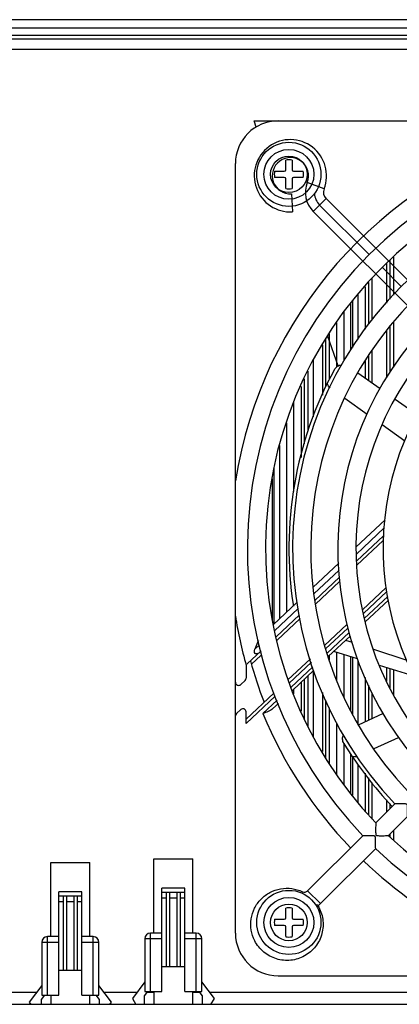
# Model space of a CAD drawing. Header units: millimetres. Extents: x 802 to 9345, y -804 to 1180.
# Tile 177 of 189: x 8190 to 8244, y -569 to -431. Entities that reach past the tile are written whole.
import ezdxf

# ---------------------------------------------------------------- set-up
doc = ezdxf.new("R2010")
doc.units = ezdxf.units.MM
doc.header["$LTSCALE"] = 30.734
doc.layers.get('0').update_dxf_attribs({"linetype": 'CONTINUOUS'})

msp = doc.modelspace()

# ---------------------------------------------------------------- linework, layer by layer
at = {"linetype": 'Continuous'}
for p, q in [((8372.04, -430.85), (8037.44, -430.85)), ((8372.04, -432.05), (8037.44, -432.05)), ((8038.14, -433.55), (8371.34, -433.55)), ((8370.84, -433.05), (8038.64, -433.05)), ((8367.84, -435.05), (8041.64, -435.05)), ((8223.46, -445.91), (8223.17, -445.05)), ((8223.17, -445.05), (8226.53, -445.05)), ((8226.54, -445.05), (8334.54, -445.05)), ((8220.54, -514.56), (8220.54, -451.05)), ((8227.6, -451.91), (8227.6, -450.54)), ((8228.48, -450.54), (8228.48, -451.91)), ((8226.04, -452.11), (8227.4, -452.11)), ((8227.4, -452.99), (8226.04, -452.99)), ((8227.6, -454.55), (8227.6, -453.19)), ((8228.48, -453.19), (8228.48, -454.55)), ((8228.68, -452.11), (8230.04, -452.11)), ((8230.04, -452.99), (8228.68, -452.99)), ((8232.97, -454.6), (8230.61, -453.68)), ((8228.39, -455.28), (8228.54, -457.81)), ((8233.25, -455.96), (8231.46, -457.76)), ((8329.62, -552.34), (8233.25, -455.96)), ((8239.3, -463.81), (8232.35, -456.86)), ((8231.46, -457.76), (8327.83, -554.13)), ((8242.74, -469.5), (8242.74, -464.18)), ((8243.79, -468.29), (8241.1, -465.6)), ((8241.74, -465.05), (8241.74, -470.62)), ((8242.24, -470.06), (8242.24, -464.61)), ((8238.74, -468.32), (8238.74, -474.28)), ((8239.24, -473.55), (8239.24, -467.74)), ((8239.74, -472.86), (8239.74, -467.17)), ((8237.74, -475.75), (8237.74, -469.47)), ((8236.74, -477.21), (8236.74, -470.62)), ((8236.99, -476.85), (8236.99, -470.33)), ((8235.74, -471.86), (8235.74, -478.71)), ((8234.74, -479.59), (8234.74, -473.4)), ((8242.24, -480.37), (8242.24, -473.86)), ((8242.74, -479.64), (8242.74, -473.25)), ((8234.94, -479.45), (8233.52, -475.29)), ((8233.74, -481.26), (8233.74, -474.95)), ((8241.74, -474.42), (8241.74, -481.1)), ((8232.74, -476.49), (8232.74, -483.56)), ((8233.24, -482.35), (8233.24, -475.72)), ((8239.24, -481.49), (8239.24, -477.92)), ((8239.74, -481.84), (8239.74, -477.26)), ((8231.49, -486.6), (8231.49, -478.55)), ((8238.74, -478.7), (8238.74, -481.14)), ((8230.74, -488.44), (8230.74, -480.17)), ((8237.71, -480.42), (8240.85, -482.62)), ((8237.74, -480.43), (8237.74, -480.36)), ((8230.24, -490.36), (8230.24, -481.25)), ((8229.74, -482.33), (8229.74, -492.28)), ((8228.74, -497.09), (8228.74, -484.39)), ((8235.87, -483.95), (8235.9, -483.98)), ((8235.9, -483.98), (8239.03, -486.2)), ((8242.94, -484.09), (8246.08, -486.29)), ((8227.74, -513.99), (8227.74, -487.41)), ((8241.11, -487.68), (8244.29, -489.94)), ((8226.74, -490.6), (8226.74, -514.93)), ((8225.99, -515.63), (8225.99, -493.68)), ((8225.74, -515.22), (8225.74, -495.31)), ((8237.45, -504.87), (8241.52, -501.05)), ((8241.42, -502.17), (8237.5, -505.86)), ((8241.33, -503.29), (8237.56, -506.82)), ((8237.59, -507.42), (8241.27, -503.96)), ((8231.41, -510.55), (8235.04, -507.13)), ((8235.09, -508.12), (8231.56, -511.43)), ((8235.14, -509.1), (8231.66, -512.36)), ((8231.77, -512.88), (8235.16, -509.69)), ((8241.69, -510.56), (8238.38, -513.67)), ((8241.78, -511.09), (8238.48, -514.2)), ((8225.83, -515.79), (8229.2, -512.62)), ((8238.6, -514.9), (8241.91, -511.8)), ((8238.71, -515.41), (8242, -512.33)), ((8229.36, -513.5), (8226.01, -516.64)), ((8220.54, -523.83), (8220.54, -514.54)), ((8229.52, -514.38), (8226.24, -517.46)), ((8226.38, -517.95), (8229.61, -514.91)), ((8236.18, -515.73), (8233.04, -518.69)), ((8236.31, -516.23), (8233.18, -519.17)), ((8233.4, -519.78), (8236.51, -516.86)), ((8233.57, -520.24), (8236.66, -517.34)), ((8236.96, -518.27), (8236.01, -517.96)), ((8224.16, -519.41), (8222.18, -521.27)), ((8223.93, -518.6), (8223.28, -519.21)), ((8237.67, -520.54), (8234.34, -519.52)), ((8239.95, -519.26), (8239.91, -519.24)), ((8244.62, -520.8), (8239.95, -519.26)), ((8222.79, -521.32), (8224.12, -520.07)), ((8231.05, -520.56), (8227.91, -523.5)), ((8233.74, -520.69), (8233.74, -520.09)), ((8234.74, -523.57), (8234.74, -519.64)), ((8235.74, -519.95), (8235.74, -525.9)), ((8236.74, -527.86), (8236.74, -520.26)), ((8236.99, -528.4), (8236.99, -520.33)), ((8237.74, -529.85), (8237.74, -520.76)), ((8222.04, -521.6), (8222.04, -523.26)), ((8231.2, -521.03), (8228.08, -523.96)), ((8228.34, -524.54), (8231.4, -521.67)), ((8228.53, -524.98), (8231.55, -522.14)), ((8231.49, -531.51), (8231.49, -522.2)), ((8245.62, -522.99), (8240.76, -521.49)), ((8241.74, -521.79), (8241.74, -523.7)), ((8242.24, -524.7), (8242.24, -521.95)), ((8242.74, -525.74), (8242.74, -522.1)), ((8221.9, -523.59), (8221.3, -524.16)), ((8230.24, -529.13), (8230.24, -523.37)), ((8230.74, -530.05), (8230.74, -522.9)), ((8238.74, -523.16), (8238.74, -529.38)), ((8220.54, -559.05), (8220.54, -523.83)), ((8228.74, -525.46), (8228.74, -524.78)), ((8229.74, -523.84), (8229.74, -527.92)), ((8239.24, -529.15), (8239.24, -524.24)), ((8225.93, -525.36), (8222.04, -529.01)), ((8226.13, -525.8), (8222.04, -529.63)), ((8224.39, -528.24), (8226.38, -526.38)), ((8232.74, -525.27), (8232.74, -533.54)), ((8233.24, -534.47), (8233.24, -526.34)), ((8239.74, -528.92), (8239.74, -525.32)), ((8220.68, -528.23), (8221.28, -527.67)), ((8225.81, -527.53), (8226.57, -526.82)), ((8233.74, -535.36), (8233.74, -527.41)), ((8222.04, -529.63), (8222.04, -528)), ((8237.82, -529.81), (8241.29, -528.19)), ((8234.74, -536.79), (8234.74, -529.55)), ((8239.98, -533.16), (8243.43, -531.58)), ((8235.74, -532.44), (8235.74, -538.19)), ((8239.96, -533.17), (8239.98, -533.16)), ((8236.74, -539.4), (8236.74, -533.99)), ((8236.99, -539.7), (8236.99, -534.34)), ((8237.74, -540.71), (8237.74, -535.32)), ((8238.74, -536.61), (8238.74, -541.97)), ((8239.24, -542.52), (8239.24, -537.26)), ((8239.74, -543.07), (8239.74, -537.91)), ((8241.74, -540.35), (8241.74, -542.05)), ((8240.21, -543.58), (8242.9, -540.89)), ((8242.24, -541.55), (8242.24, -540.84)), ((8242, -545.37), (8244.69, -542.68)), ((8230.67, -553.12), (8238.42, -545.38)), ((8242.24, -545.57), (8242.24, -545.14)), ((8242.74, -546.05), (8242.74, -544.64)), ((8232.47, -554.91), (8240.21, -547.17)), ((8209.09, -559.05), (8209.09, -548.65)), ((8209.09, -548.65), (8214.59, -548.65)), ((8214.59, -559.05), (8214.59, -548.65)), ((8194.64, -559.55), (8194.64, -549.15)), ((8194.64, -549.15), (8200.14, -549.15)), ((8200.14, -559.55), (8200.14, -549.15)), ((8210.24, -567.25), (8210.24, -552.75)), ((8213.44, -552.75), (8210.24, -552.75)), ((8213.44, -567.25), (8213.44, -552.75)), ((8195.79, -567.75), (8195.79, -553.25)), ((8198.99, -553.25), (8195.79, -553.25)), ((8198.99, -553.85), (8195.79, -553.85)), ((8196.39, -553.85), (8196.39, -564.25)), ((8196.89, -564.25), (8196.89, -553.85)), ((8197.89, -553.85), (8197.89, -564.25)), ((8198.39, -564.25), (8198.39, -553.85)), ((8198.99, -567.75), (8198.99, -553.25)), ((8213.44, -553.35), (8210.24, -553.35)), ((8210.84, -554.15), (8210.24, -554.15)), ((8210.84, -553.35), (8210.84, -563.75)), ((8211.34, -563.75), (8211.34, -553.35)), ((8212.34, -554.15), (8211.34, -554.15)), ((8212.34, -553.35), (8212.34, -563.75)), ((8212.84, -563.75), (8212.84, -553.35)), ((8213.44, -554.15), (8212.84, -554.15)), ((8229.95, -553.24), (8229.86, -553.43)), ((8230.67, -553.12), (8232.47, -554.91)), ((8196.39, -554.65), (8195.79, -554.65)), ((8197.89, -554.65), (8196.89, -554.65)), ((8198.99, -554.65), (8198.39, -554.65)), ((8227.6, -556.91), (8227.6, -555.54)), ((8228.48, -555.54), (8228.48, -556.91)), ((8232.04, -555.09), (8231.87, -555.2)), ((8226.04, -557.11), (8227.4, -557.11)), ((8227.4, -557.99), (8226.04, -557.99)), ((8227.6, -559.55), (8227.6, -558.19)), ((8228.48, -558.19), (8228.48, -559.55)), ((8228.68, -557.11), (8230.04, -557.11)), ((8230.04, -557.99), (8228.68, -557.99)), ((8194.19, -567.75), (8194.19, -559.55)), ((8195.79, -559.55), (8194.19, -559.55)), ((8200.59, -559.55), (8198.99, -559.55)), ((8200.59, -567.75), (8200.59, -559.55)), ((8208.64, -567.25), (8208.64, -559.05)), ((8210.24, -559.05), (8208.64, -559.05)), ((8215.04, -559.05), (8213.44, -559.05)), ((8215.04, -567.25), (8215.04, -559.05)), ((8193.39, -560.35), (8193.39, -567.75)), ((8195.79, -560.35), (8193.39, -560.35)), ((8201.39, -560.35), (8198.99, -560.35)), ((8201.39, -567.75), (8201.39, -560.35)), ((8207.84, -559.85), (8207.84, -567.25)), ((8210.24, -559.85), (8207.84, -559.85)), ((8215.84, -559.85), (8213.44, -559.85)), ((8215.84, -567.25), (8215.84, -559.85)), ((8210.24, -563.75), (8213.44, -563.75)), ((8195.79, -564.25), (8198.99, -564.25)), ((8226.54, -565.05), (8334.54, -565.05)), ((8193.39, -566.41), (8191.64, -568.75)), ((8203.14, -568.75), (8201.39, -566.41)), ((8207.84, -565.91), (8206.09, -568.25)), ((8217.59, -568.25), (8215.84, -565.91)), ((8037.94, -567.35), (8192.69, -567.35)), ((8193.35, -568.37), (8193.82, -567.75)), ((8193.39, -567.75), (8195.79, -567.75)), ((8194.64, -567.75), (8194.64, -569.05)), ((8198.99, -567.75), (8201.39, -567.75)), ((8200.14, -569.05), (8200.14, -567.75)), ((8200.96, -567.75), (8201.43, -568.37)), ((8202.09, -567.35), (8206.76, -567.35)), ((8207.8, -567.87), (8208.27, -567.25)), ((8207.8, -569.05), (8207.8, -567.87)), ((8207.84, -567.25), (8210.24, -567.25)), ((8208.19, -567.35), (8209.09, -567.35)), ((8209.09, -567.25), (8209.09, -569.05)), ((8213.44, -567.25), (8215.84, -567.25)), ((8214.59, -569.05), (8214.59, -567.25)), ((8214.59, -567.35), (8215.49, -567.35)), ((8215.41, -567.25), (8215.88, -567.87)), ((8215.88, -567.87), (8215.88, -569.05)), ((8216.91, -567.35), (8371.54, -567.35)), ((8372.34, -569.05), (8037.14, -569.05)), ((8191.64, -568.75), (8191.83, -569.05)), ((8193.35, -569.05), (8193.35, -568.37)), ((8201.43, -568.37), (8201.43, -569.05)), ((8202.95, -569.05), (8203.14, -568.75)), ((8206.09, -568.25), (8206.59, -569.05)), ((8217.09, -569.05), (8217.59, -568.25))]:
    msp.add_line(p, q, dxfattribs=at)
for centre, radius in [((8228.04, -452.55), 4.5), ((8228.04, -452.55), 3.5), ((8228.04, -452.55), 2.57), ((8228.04, -557.55), 4.5), ((8228.04, -557.55), 3.5), ((8228.04, -557.55), 2.57)]:
    msp.add_circle(centre, radius, dxfattribs=at)
for centre, radius, start, end in [((8226.54, -451.05), 6, 90, 180), ((8280.54, -505.05), 60.75, 106.7346, 171.0024), ((8280.54, -505.05), 58.32, 46.2457, 223.7543), ((8228.25, -452.75), 5.07, 338.5782, 273.3308), ((8280.54, -505.05), 55.78, 46.3023, 223.6977), ((8228.25, -452.75), 2.54, 338.5782, 273.3308), ((8228.04, -452.55), 2.05, 77.6059, 102.3941), ((8227.4, -451.91), 0.2, 270, 0), ((8228.68, -451.91), 0.2, 180, 270), ((8228.04, -452.55), 2.05, 167.6059, 192.3941), ((8227.4, -453.19), 0.2, 0, 90), ((8228.68, -453.19), 0.2, 90, 180), ((8280.54, -505.05), 51.98, 46.3976, 223.6024), ((8228.04, -452.55), 2.05, 347.6059, 12.3941), ((8228.04, -452.55), 2.05, 257.6059, 282.3941), ((8234.15, -455.07), 3.8, 158.5782, 225), ((8234.15, -455.07), 1.27, 158.5782, 225), ((8280.54, -505.05), 49.44, 46.4693, 223.5307), ((8234.15, -455.07), 2.54, 183.8281, 225), ((8280.54, -505.05), 45.64, 46.5918, 223.4082), ((8280.54, -505.05), 43.1, 46.6854, 223.3146), ((8280.54, -505.05), 58.32, 226.2457, 43.7543), ((8280.54, -505.05), 39.3, 46.8486, 223.1514), ((8280.54, -505.05), 55.78, 226.3023, 43.6977), ((8280.54, -505.05), 52.5, 151.458, 188.8726), ((8280.54, -505.05), 60.75, 188.9957, 195.6993), ((8280.54, -505.05), 60, 195.2484, 201.1), ((8222.49, -521.6), 0.45, 149.1554, 179.9999), ((8221.59, -523.26), 0.45, 313.2015, 359.9999), ((8220.99, -523.83), 0.45, 180, 313.2015), ((8221.59, -528), 0.45, 359.9999, 133.2015), ((8220.99, -528.56), 0.45, 133.2015, 180), ((8280.54, -505.05), 60.75, 202.4497, 223.8035), ((8280.54, -505.05), 52.5, 211.458, 223.6161), ((8280.54, -505.05), 60.75, 226.1976, 260.9892), ((8230.23, -552.67), 0.634, 244.4608, 315.0105), ((8228.04, -557.55), 2.05, 77.6059, 102.3941), ((8230.22, -552.66), 3.19, 306.4379, 306.9389), ((8230.22, -552.67), 3.17, 306.9336, 314.9847), ((8227.4, -556.91), 0.2, 270, 0), ((8228.68, -556.91), 0.2, 180, 270), ((8228.04, -557.55), 2.05, 167.6059, 192.3941), ((8227.4, -558.19), 0.2, 0, 90), ((8228.68, -558.19), 0.2, 90, 180), ((8228.04, -557.55), 2.05, 347.6059, 12.3941), ((8194.19, -560.35), 0.8, 90, 180), ((8200.59, -560.35), 0.8, 0, 90), ((8208.64, -559.85), 0.8, 90, 180), ((8215.04, -559.85), 0.8, 0, 90), ((8226.54, -559.05), 6, 180, 270), ((8228.04, -557.55), 2.05, 257.6059, 282.3941)]:
    msp.add_arc(centre, radius, start, end, dxfattribs=at)
for points, knots in [([(8234.42, -479.96), (8234.52, -479.78), (8234.82, -479.45), (8235.23, -479.31), (8235.44, -479.29)], [0, 0, 0, 0, 0.497379, 1, 1, 1, 1]), ([(8233.81, -482.5), (8233.74, -482.44), (8233.62, -482.32), (8233.47, -482.1), (8233.42, -481.9), (8233.46, -481.81)], [0, 0, 0, 0, 0.33835, 0.617205, 1, 1, 1, 1]), ([(8223.76, -517.98), (8223.72, -518.07), (8223.55, -518.48), (8223.39, -518.89), (8223.28, -519.21)], [0, 0, 0, 0, 0.237962, 1, 1, 1, 1]), ([(8223.81, -519.74), (8223.75, -519.8), (8223.62, -519.87), (8223.43, -519.88), (8223.14, -519.75), (8223.21, -519.4), (8223.28, -519.21)], [0, 0, 0, 0, 0.233933, 0.356363, 0.484899, 1, 1, 1, 1]), ([(8225.81, -527.53), (8225.62, -527.71), (8225.14, -527.97), (8224.65, -528.15), (8224.39, -528.24)], [0, 0, 0, 0, 0.490207, 1, 1, 1, 1]), ([(8235.76, -532.44), (8235.64, -532.26), (8235.51, -531.83), (8235.6, -531.39), (8235.69, -531.2)], [0, 0, 0, 0, 0.497249, 1, 1, 1, 1]), ([(8237.63, -534.25), (8237.55, -534.28), (8237.39, -534.32), (8237.13, -534.34), (8236.93, -534.28), (8236.88, -534.2)], [0, 0, 0, 0, 0.337746, 0.616138, 1, 1, 1, 1]), ([(8244.69, -542.68), (8244.69, -542.62), (8244.68, -542.42), (8244.69, -542.14), (8244.69, -541.82), (8244.68, -541.55), (8244.67, -541.31), (8244.66, -541.12), (8244.62, -540.96), (8244.46, -540.93), (8244.28, -540.91), (8244.04, -540.9), (8243.77, -540.9), (8243.45, -540.9), (8243.16, -540.9), (8242.96, -540.89), (8242.9, -540.89)], [0, 0, 0, 0, 0.052322, 0.175554, 0.25106, 0.331712, 0.41534, 0.457764, 0.500038, 0.542259, 0.584667, 0.668293, 0.748945, 0.82445, 0.94768, 1, 1, 1, 1]), ([(8240.21, -543.58), (8240.21, -543.64), (8240.21, -543.85), (8240.21, -544.14), (8240.2, -544.46), (8240.2, -544.74), (8240.21, -544.98), (8240.22, -545.17), (8240.26, -545.32), (8240.42, -545.36), (8240.61, -545.38), (8240.85, -545.38), (8241.12, -545.38), (8241.45, -545.38), (8241.74, -545.37), (8241.94, -545.37), (8242, -545.37)], [0, 0, 0, 0, 0.053269, 0.177048, 0.25238, 0.332679, 0.41588, 0.458083, 0.500121, 0.542004, 0.584161, 0.667354, 0.747652, 0.822979, 0.946746, 1, 1, 1, 1]), ([(8240.21, -547.17), (8240.21, -547.11), (8240.2, -546.91), (8240.2, -546.62), (8240.2, -546.3), (8240.2, -546.03), (8240.19, -545.79), (8240.18, -545.6), (8240.14, -545.45), (8239.98, -545.41), (8239.8, -545.39), (8239.56, -545.39), (8239.28, -545.38), (8238.96, -545.38), (8238.68, -545.38), (8238.48, -545.38), (8238.42, -545.38)], [0, 0, 0, 0, 0.052372, 0.175633, 0.251127, 0.331758, 0.415359, 0.457765, 0.500011, 0.54224, 0.584639, 0.66824, 0.748871, 0.824366, 0.947626, 1, 1, 1, 1]), ([(8223.25, -560.13), (8223.01, -559.67), (8222.68, -558.65), (8222.67, -557.05), (8223.15, -555.53), (8224.07, -554.23), (8225.35, -553.27), (8226.86, -552.75), (8228.46, -552.71), (8229.48, -553.02), (8229.95, -553.24)], [0, 0, 0, 0, 0.125, 0.25, 0.375, 0.5, 0.624999, 0.750002, 0.87499, 1, 1, 1, 1]), ([(8232.11, -555.2), (8232.45, -555.77), (8232.92, -557.08), (8232.8, -559.15), (8231.88, -561.02), (8230.3, -562.37), (8228.32, -563), (8226.26, -562.8), (8224.43, -561.82), (8223.56, -560.73), (8223.25, -560.13)], [0, 0, 0, 0, 0.12502, 0.250013, 0.375011, 0.500009, 0.625006, 0.750005, 0.875002, 1, 1, 1, 1])]:
    msp.add_open_spline(points, degree=3, knots=knots, dxfattribs=at)

doc.saveas('drawing.dxf')
